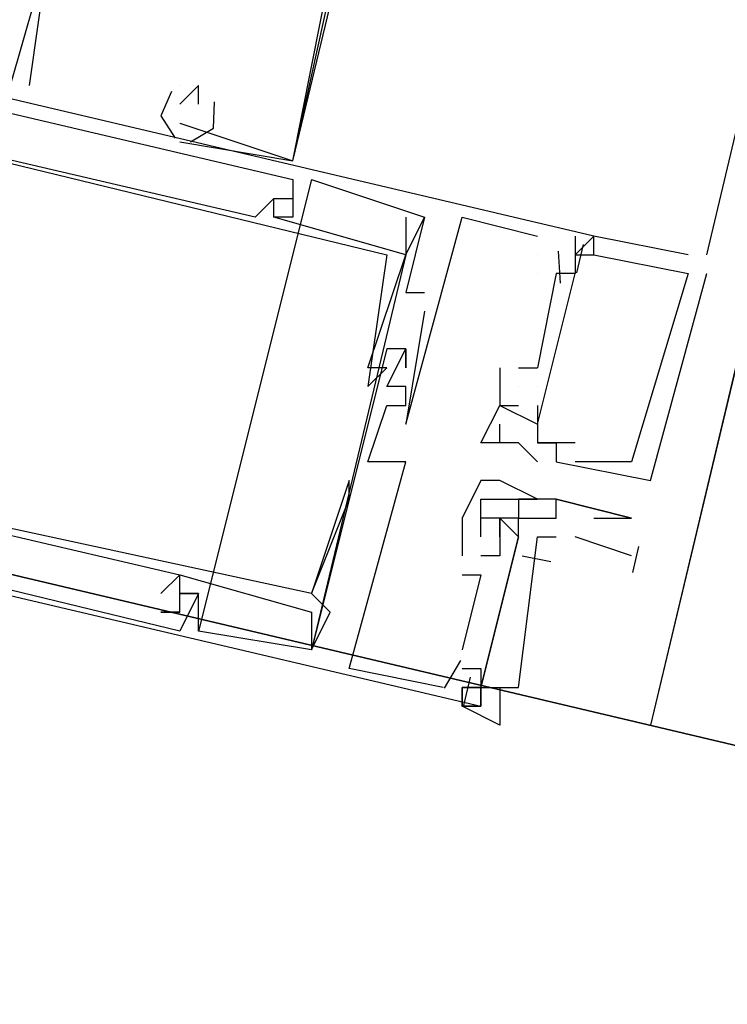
# Model space of a CAD drawing. Header units: feet. Extents: x -79 to 198, y -22 to 181.
# Tile 216 of 256: x 129.593 to 130.094, y 110.22 to 110.918. Entities that reach past the tile are written whole.
import ezdxf

# ---------------------------------------------------------------- set-up
doc = ezdxf.new("R2010")
doc.units = ezdxf.units.FT
doc.layers.add('A-LINEA', color=7, linetype='CONTINUOUS')
doc.layers.add('A-MURO-CONCRETO', color=8, linetype='CONTINUOUS')

msp = doc.modelspace()

# ---------------------------------------------------------------- linework, layer by layer
at = {"layer": 'A-LINEA'}
for p, q in [((133.8267, 126.3511), (130.04, 110.4178)), ((130.08, 110.7511), (131.7467, 117.8044)), ((129.6, 110.8711), (129.6, 110.8711)), ((129.6, 110.8711), (129.6, 110.8711)), ((129.6, 110.8711), (129.6, 110.8711)), ((129.7067, 110.8711), (129.7067, 110.8711)), ((129.7067, 110.8711), (129.7067, 110.8711)), ((129.7067, 110.8711), (129.7067, 110.8711)), ((129.7067, 110.8711), (129.7067, 110.8711)), ((129.7067, 110.8711), (129.7067, 110.8711)), ((129.7067, 110.8711), (129.7067, 110.8711)), ((129.72, 110.8711), (129.72, 110.8711)), ((129.72, 110.8711), (129.72, 110.8711)), ((129.72, 110.8711), (129.72, 110.8711)), ((129.7067, 110.8578), (129.7067, 110.8578)), ((129.7067, 110.8578), (129.7067, 110.8578)), ((129.7067, 110.8578), (129.7067, 110.8578)), ((129.72, 110.8578), (129.72, 110.8578)), ((129.72, 110.8578), (129.72, 110.8578)), ((129.72, 110.8578), (129.72, 110.8578)), ((129.7067, 110.8444), (129.7067, 110.8444)), ((129.7067, 110.8444), (129.7067, 110.8444)), ((129.7067, 110.8444), (129.7067, 110.8444)), ((129.7067, 110.8444), (129.7067, 110.8444)), ((129.7067, 110.8444), (129.7067, 110.8444)), ((129.7067, 110.8444), (129.7067, 110.8444)), ((129.7067, 110.8444), (129.7067, 110.8444)), ((129.7067, 110.8444), (129.7067, 110.8444)), ((129.7067, 110.8444), (129.7067, 110.8444)), ((129.7067, 110.8311), (129.7867, 110.8178)), ((129.7067, 110.8311), (129.7067, 110.8311)), ((129.7067, 110.8311), (129.7867, 110.8178)), ((129.7067, 110.8311), (129.7067, 110.8311)), ((129.7067, 110.8311), (129.7867, 110.8178)), ((129.7067, 110.8311), (129.7067, 110.8311)), ((129.7867, 110.8178), (129.7867, 110.8178)), ((129.7867, 110.8178), (129.7867, 110.8178)), ((129.7867, 110.8178), (129.7867, 110.8178)), ((129.7867, 110.8178), (129.7867, 110.8178)), ((129.7867, 110.8178), (129.7867, 110.8178)), ((129.7867, 110.8178), (129.7867, 110.8178)), ((129.8, 110.8044), (129.72, 110.4844)), ((129.8, 110.8044), (129.72, 110.4844)), ((129.8, 110.8044), (129.72, 110.4844)), ((129.7867, 110.8044), (129.7867, 110.8044)), ((129.7867, 110.8044), (129.7867, 110.8044)), ((129.7867, 110.8044), (129.7867, 110.8044)), ((129.7867, 110.8044), (129.7867, 110.8044)), ((129.7867, 110.8044), (129.7867, 110.8044)), ((129.7867, 110.8044), (129.7867, 110.8044)), ((129.8, 110.8044), (129.8, 110.8044)), ((129.8, 110.8044), (129.8, 110.8044)), ((129.8, 110.8044), (129.8, 110.8044)), ((129.7733, 110.7911), (129.7733, 110.7911)), ((129.7733, 110.7911), (129.7733, 110.7911)), ((129.7733, 110.7911), (129.7733, 110.7911)), ((129.7733, 110.7911), (129.7733, 110.7911)), ((129.7733, 110.7911), (129.7733, 110.7911)), ((129.7733, 110.7911), (129.7733, 110.7911)), ((129.7733, 110.7911), (129.7733, 110.7911)), ((129.7733, 110.7911), (129.7733, 110.7911)), ((129.7733, 110.7911), (129.7733, 110.7911)), ((129.7867, 110.7911), (129.7867, 110.7911)), ((129.7867, 110.7911), (129.7867, 110.7911)), ((129.7867, 110.7911), (129.7867, 110.7911)), ((129.76, 110.7778), (129.76, 110.7778)), ((129.76, 110.7778), (129.76, 110.7778)), ((129.76, 110.7778), (129.76, 110.7778)), ((129.7733, 110.7778), (129.7733, 110.7778)), ((129.7733, 110.7778), (129.7733, 110.7778)), ((129.7733, 110.7778), (129.7733, 110.7778)), ((129.7733, 110.7778), (129.7733, 110.7778)), ((129.7733, 110.7778), (129.7733, 110.7778)), ((129.7733, 110.7778), (129.7733, 110.7778)), ((129.7733, 110.7778), (129.7733, 110.7778)), ((129.7733, 110.7778), (129.7733, 110.7778)), ((129.7733, 110.7778), (129.7733, 110.7778)), ((129.7867, 110.7778), (129.7867, 110.7778)), ((129.7867, 110.7778), (129.7867, 110.7778)), ((129.7867, 110.7778), (129.7867, 110.7778)), ((129.7867, 110.7778), (129.7867, 110.7778)), ((129.7867, 110.7778), (129.7867, 110.7778)), ((129.7867, 110.7778), (129.7867, 110.7778)), ((129.8667, 110.7778), (129.8667, 110.7778)), ((129.8667, 110.7778), (129.8667, 110.7778)), ((129.8667, 110.7778), (129.8667, 110.7778)), ((129.8667, 110.7778), (129.8667, 110.7778)), ((129.8667, 110.7778), (129.8667, 110.7778)), ((129.8667, 110.7778), (129.8667, 110.7778)), ((129.88, 110.7778), (129.88, 110.7778)), ((129.88, 110.7778), (129.88, 110.7778)), ((129.88, 110.7778), (129.88, 110.7778)), ((129.88, 110.7778), (129.88, 110.7778)), ((129.88, 110.7778), (129.88, 110.7778)), ((129.88, 110.7778), (129.88, 110.7778)), ((129.9067, 110.7778), (129.9067, 110.7778)), ((129.9067, 110.7778), (129.9067, 110.7778)), ((129.9067, 110.7778), (129.9067, 110.7778)), ((129.96, 110.7644), (129.96, 110.7644)), ((129.96, 110.7644), (129.96, 110.7644)), ((129.96, 110.7644), (129.96, 110.7644)), ((129.9867, 110.7644), (129.9867, 110.7644)), ((129.9867, 110.7644), (129.9867, 110.7644)), ((129.9867, 110.7644), (129.9867, 110.7644)), ((130, 110.7644), (130, 110.7644)), ((130, 110.7644), (130, 110.7644)), ((130, 110.7644), (130, 110.7644)), ((130, 110.7644), (130, 110.7644)), ((130, 110.7644), (130, 110.7644)), ((130, 110.7644), (130, 110.7644)), ((129.9746, 110.7536), (129.9762, 110.7309)), ((129.9746, 110.7536), (129.9762, 110.7309)), ((129.9746, 110.7536), (129.9762, 110.7309)), ((129.9923, 110.7584), (129.9876, 110.7384)), ((129.9923, 110.7584), (129.9876, 110.7384)), ((129.9923, 110.7584), (129.9876, 110.7384)), ((129.8667, 110.7511), (129.8, 110.4711)), ((129.8667, 110.7511), (129.8, 110.4711)), ((129.8667, 110.7511), (129.8, 110.4711)), ((129.8533, 110.7511), (129.8533, 110.7511)), ((129.8533, 110.7511), (129.8533, 110.7511)), ((129.8533, 110.7511), (129.8533, 110.7511)), ((129.8667, 110.7511), (129.8667, 110.7511)), ((129.8667, 110.7511), (129.8667, 110.7511)), ((129.8667, 110.7511), (129.8667, 110.7511)), ((129.8667, 110.7511), (129.8667, 110.7511)), ((129.8667, 110.7511), (129.8667, 110.7511)), ((129.8667, 110.7511), (129.8667, 110.7511)), ((129.96, 110.7511), (129.96, 110.7511)), ((129.96, 110.7511), (129.96, 110.7511)), ((129.96, 110.7511), (129.96, 110.7511)), ((129.96, 110.7511), (129.96, 110.7511)), ((129.96, 110.7511), (129.96, 110.7511)), ((129.96, 110.7511), (129.96, 110.7511)), ((129.9733, 110.7511), (129.9733, 110.7511)), ((129.9733, 110.7511), (129.9733, 110.7511)), ((129.9733, 110.7511), (129.9733, 110.7511)), ((129.9733, 110.7511), (129.9733, 110.7511)), ((129.9733, 110.7511), (129.9733, 110.7511)), ((129.9733, 110.7511), (129.9733, 110.7511)), ((129.9867, 110.7511), (129.9867, 110.7511)), ((129.9867, 110.7511), (129.9867, 110.7511)), ((129.9867, 110.7511), (129.9867, 110.7511)), ((129.9867, 110.7511), (129.9867, 110.7511)), ((129.9867, 110.7511), (129.9867, 110.7511)), ((129.9867, 110.7511), (129.9867, 110.7511)), ((129.9867, 110.7511), (129.9867, 110.7511)), ((129.9867, 110.7511), (129.9867, 110.7511)), ((129.9867, 110.7511), (129.9867, 110.7511)), ((130, 110.7511), (130, 110.7511)), ((130, 110.7511), (130, 110.7511)), ((130, 110.7511), (130, 110.7511)), ((130, 110.7511), (130, 110.7511)), ((130, 110.7511), (130, 110.7511)), ((130, 110.7511), (130, 110.7511)), ((130.0667, 110.7511), (130.0667, 110.7511)), ((130.0667, 110.7511), (130.0667, 110.7511)), ((130.0667, 110.7511), (130.0667, 110.7511)), ((129.96, 110.7378), (129.96, 110.7378)), ((129.9733, 110.7378), (129.96, 110.6711)), ((129.96, 110.7378), (129.96, 110.7378)), ((129.9733, 110.7378), (129.96, 110.6711)), ((129.96, 110.7378), (129.96, 110.7378)), ((129.9733, 110.7378), (129.96, 110.6711)), ((129.9733, 110.7378), (129.9733, 110.7378)), ((129.9733, 110.7378), (129.9733, 110.7378)), ((129.9733, 110.7378), (129.9733, 110.7378)), ((129.9733, 110.7378), (129.9733, 110.7378)), ((129.9733, 110.7378), (129.9733, 110.7378)), ((129.9733, 110.7378), (129.9733, 110.7378)), ((129.9867, 110.7378), (129.9867, 110.7378)), ((129.9867, 110.7378), (129.9867, 110.7378)), ((129.9867, 110.7378), (129.9867, 110.7378)), ((129.9867, 110.7378), (129.9867, 110.7378)), ((129.9867, 110.7378), (129.9867, 110.7378)), ((129.9867, 110.7378), (129.9867, 110.7378)), ((130.0667, 110.7378), (130.0667, 110.7378)), ((130.0667, 110.7378), (130.0667, 110.7378)), ((130.0667, 110.7378), (130.0667, 110.7378)), ((130.0667, 110.7378), (130.0667, 110.7378)), ((130.0667, 110.7378), (130.0667, 110.7378)), ((130.0667, 110.7378), (130.0667, 110.7378)), ((130.08, 110.7378), (130.08, 110.7378)), ((130.08, 110.7378), (130.08, 110.7378)), ((130.08, 110.7378), (130.08, 110.7378)), ((129.8667, 110.7244), (129.8667, 110.7244)), ((129.8667, 110.7244), (129.8667, 110.7244)), ((129.8667, 110.7244), (129.8667, 110.7244)), ((129.88, 110.7244), (129.88, 110.7244)), ((129.88, 110.7244), (129.88, 110.7244)), ((129.88, 110.7244), (129.88, 110.7244)), ((129.88, 110.7111), (129.88, 110.7111)), ((129.88, 110.7111), (129.88, 110.7111)), ((129.88, 110.7111), (129.88, 110.7111)), ((129.8533, 110.6844), (129.8533, 110.6844)), ((129.8533, 110.6844), (129.8533, 110.6844)), ((129.8533, 110.6844), (129.8533, 110.6844)), ((129.8667, 110.6844), (129.8667, 110.6844)), ((129.8667, 110.6844), (129.8667, 110.6844)), ((129.8667, 110.6844), (129.8667, 110.6844)), ((129.8667, 110.6844), (129.8667, 110.6844)), ((129.8667, 110.6844), (129.8667, 110.6844)), ((129.8667, 110.6844), (129.8667, 110.6844)), ((129.84, 110.6711), (129.84, 110.6711)), ((129.84, 110.6711), (129.84, 110.6711)), ((129.84, 110.6711), (129.84, 110.6711)), ((129.8533, 110.6711), (129.8533, 110.6711)), ((129.8533, 110.6711), (129.8533, 110.6711)), ((129.8533, 110.6711), (129.8533, 110.6711)), ((129.8667, 110.6711), (129.8667, 110.6711)), ((129.8667, 110.6711), (129.8667, 110.6711)), ((129.8667, 110.6711), (129.8667, 110.6711)), ((129.9333, 110.6711), (129.9333, 110.6711)), ((129.9333, 110.6711), (129.9333, 110.6711)), ((129.9333, 110.6711), (129.9333, 110.6711)), ((129.9467, 110.6711), (129.9467, 110.6711)), ((129.9467, 110.6711), (129.96, 110.6711)), ((129.9467, 110.6711), (129.9467, 110.6711)), ((129.9467, 110.6711), (129.9467, 110.6711)), ((129.9467, 110.6711), (129.9467, 110.6711)), ((129.9467, 110.6711), (129.96, 110.6711)), ((129.9467, 110.6711), (129.9467, 110.6711)), ((129.9467, 110.6711), (129.9467, 110.6711)), ((129.9467, 110.6711), (129.9467, 110.6711)), ((129.9467, 110.6711), (129.96, 110.6711)), ((129.9467, 110.6711), (129.9467, 110.6711)), ((129.9467, 110.6711), (129.9467, 110.6711)), ((129.96, 110.6711), (129.96, 110.6711)), ((129.96, 110.6711), (129.96, 110.6711)), ((129.96, 110.6711), (129.96, 110.6711)), ((129.96, 110.6711), (129.96, 110.6711)), ((129.96, 110.6711), (129.96, 110.6711)), ((129.96, 110.6711), (129.96, 110.6711)), ((129.84, 110.6578), (129.84, 110.6578)), ((129.84, 110.6578), (129.84, 110.6578)), ((129.84, 110.6578), (129.84, 110.6578)), ((129.8533, 110.6578), (129.8533, 110.6578)), ((129.8533, 110.6578), (129.8533, 110.6578)), ((129.8533, 110.6578), (129.8533, 110.6578)), ((129.8667, 110.6578), (129.8667, 110.6578)), ((129.8667, 110.6578), (129.8667, 110.6578)), ((129.8667, 110.6578), (129.8667, 110.6578)), ((129.9467, 110.6578), (129.9467, 110.6578)), ((129.9467, 110.6578), (129.9467, 110.6578)), ((129.9467, 110.6578), (129.9467, 110.6578)), ((129.9467, 110.6578), (129.9467, 110.6578)), ((129.9467, 110.6578), (129.9467, 110.6578)), ((129.9467, 110.6578), (129.9467, 110.6578)), ((129.96, 110.6578), (129.96, 110.6578)), ((129.96, 110.6578), (129.96, 110.6578)), ((129.96, 110.6578), (129.96, 110.6578)), ((129.96, 110.6578), (129.96, 110.6578)), ((129.96, 110.6578), (129.96, 110.6578)), ((129.96, 110.6578), (129.96, 110.6578)), ((129.8533, 110.6444), (129.8533, 110.6444)), ((129.8533, 110.6444), (129.8533, 110.6444)), ((129.8533, 110.6444), (129.8533, 110.6444)), ((129.8667, 110.6444), (129.8667, 110.6444)), ((129.8667, 110.6444), (129.8667, 110.6444)), ((129.8667, 110.6444), (129.8667, 110.6444)), ((129.9333, 110.6444), (129.9333, 110.6444)), ((129.9333, 110.6444), (129.96, 110.6311)), ((129.9333, 110.6444), (129.9333, 110.6444)), ((129.9333, 110.6444), (129.9333, 110.6444)), ((129.9333, 110.6444), (129.9333, 110.6444)), ((129.9333, 110.6444), (129.96, 110.6311)), ((129.9333, 110.6444), (129.9333, 110.6444)), ((129.9333, 110.6444), (129.9333, 110.6444)), ((129.9333, 110.6444), (129.9333, 110.6444)), ((129.9333, 110.6444), (129.96, 110.6311)), ((129.9333, 110.6444), (129.9333, 110.6444)), ((129.9333, 110.6444), (129.9333, 110.6444)), ((129.9467, 110.6444), (129.9467, 110.6444)), ((129.9467, 110.6444), (129.9467, 110.6444)), ((129.9467, 110.6444), (129.9467, 110.6444)), ((129.9467, 110.6444), (129.9467, 110.6444)), ((129.9467, 110.6444), (129.9467, 110.6444)), ((129.9467, 110.6444), (129.9467, 110.6444)), ((129.9467, 110.6444), (129.9467, 110.6444)), ((129.9467, 110.6444), (129.9467, 110.6444)), ((129.9467, 110.6444), (129.9467, 110.6444)), ((129.96, 110.6444), (129.96, 110.6444)), ((129.96, 110.6444), (129.96, 110.6444)), ((129.96, 110.6444), (129.96, 110.6444)), ((129.96, 110.6444), (129.96, 110.6444)), ((129.96, 110.6444), (129.96, 110.6444)), ((129.96, 110.6444), (129.96, 110.6444)), ((129.8667, 110.6311), (129.8667, 110.6311)), ((129.8667, 110.6311), (129.8667, 110.6311)), ((129.8667, 110.6311), (129.8667, 110.6311)), ((129.9333, 110.6311), (129.9333, 110.6311)), ((129.9333, 110.6311), (129.9333, 110.6311)), ((129.9333, 110.6311), (129.9333, 110.6311)), ((129.96, 110.6311), (129.96, 110.6311)), ((129.96, 110.6311), (129.96, 110.6178)), ((129.96, 110.6311), (129.96, 110.6311)), ((129.96, 110.6311), (129.96, 110.6311)), ((129.96, 110.6311), (129.96, 110.6311)), ((129.96, 110.6311), (129.96, 110.6178)), ((129.96, 110.6311), (129.96, 110.6311)), ((129.96, 110.6311), (129.96, 110.6311)), ((129.96, 110.6311), (129.96, 110.6311)), ((129.96, 110.6311), (129.96, 110.6178)), ((129.96, 110.6311), (129.96, 110.6311)), ((129.96, 110.6311), (129.96, 110.6311)), ((129.92, 110.6178), (129.92, 110.6178)), ((129.92, 110.6178), (129.92, 110.6178)), ((129.92, 110.6178), (129.92, 110.6178)), ((129.9333, 110.6178), (129.9333, 110.6178)), ((129.9333, 110.6178), (129.9333, 110.6178)), ((129.9333, 110.6178), (129.9333, 110.6178)), ((129.9333, 110.6178), (129.9333, 110.6178)), ((129.9333, 110.6178), (129.9333, 110.6178)), ((129.9333, 110.6178), (129.9333, 110.6178)), ((129.9467, 110.6178), (129.96, 110.6044)), ((129.9467, 110.6178), (129.9467, 110.6178)), ((129.9467, 110.6178), (129.9467, 110.6178)), ((129.9467, 110.6178), (129.96, 110.6044)), ((129.9467, 110.6178), (129.9467, 110.6178)), ((129.9467, 110.6178), (129.9467, 110.6178)), ((129.9467, 110.6178), (129.96, 110.6044)), ((129.9467, 110.6178), (129.9467, 110.6178)), ((129.9467, 110.6178), (129.9467, 110.6178)), ((129.96, 110.6178), (129.96, 110.6178)), ((129.96, 110.6178), (129.96, 110.6178)), ((129.96, 110.6178), (129.96, 110.6178)), ((129.96, 110.6178), (129.96, 110.6178)), ((129.96, 110.6178), (129.96, 110.6178)), ((129.96, 110.6178), (129.96, 110.6178)), ((129.96, 110.6178), (129.96, 110.6178)), ((129.96, 110.6178), (129.96, 110.6178)), ((129.96, 110.6178), (129.96, 110.6178)), ((129.96, 110.6178), (129.96, 110.6178)), ((129.96, 110.6178), (129.96, 110.6178)), ((129.96, 110.6178), (129.96, 110.6178)), ((129.9733, 110.6178), (129.9733, 110.6178)), ((129.9733, 110.6178), (129.9733, 110.6178)), ((129.9733, 110.6178), (129.9733, 110.6178)), ((129.9867, 110.6178), (129.9867, 110.6178)), ((129.9867, 110.6178), (129.9867, 110.6178)), ((129.9867, 110.6178), (129.9867, 110.6178)), ((129.84, 110.6044), (129.84, 110.6044)), ((129.84, 110.6044), (129.84, 110.6044)), ((129.84, 110.6044), (129.84, 110.6044)), ((129.8533, 110.6044), (129.8533, 110.6044)), ((129.8533, 110.6044), (129.8533, 110.6044)), ((129.8533, 110.6044), (129.8533, 110.6044)), ((129.8667, 110.6044), (129.8667, 110.6044)), ((129.8667, 110.6044), (129.8667, 110.6044)), ((129.8667, 110.6044), (129.8667, 110.6044)), ((129.96, 110.6044), (129.96, 110.6044)), ((129.96, 110.6044), (129.96, 110.6044)), ((129.96, 110.6044), (129.96, 110.6044)), ((129.96, 110.6044), (129.96, 110.6044)), ((129.96, 110.6044), (129.96, 110.6044)), ((129.96, 110.6044), (129.96, 110.6044)), ((129.9733, 110.6044), (129.9733, 110.6044)), ((129.9733, 110.6044), (129.9733, 110.6044)), ((129.9733, 110.6044), (129.9733, 110.6044)), ((129.9867, 110.6044), (129.9867, 110.6044)), ((129.9867, 110.6044), (129.9867, 110.6044)), ((129.9867, 110.6044), (129.9867, 110.6044)), ((130.0267, 110.6044), (130.0267, 110.6044)), ((130.0267, 110.6044), (130.0267, 110.6044)), ((130.0267, 110.6044), (130.0267, 110.6044)), ((129.8267, 110.5911), (129.8267, 110.5911)), ((129.8267, 110.5911), (129.8267, 110.5911)), ((129.8267, 110.5911), (129.8267, 110.5911)), ((129.92, 110.5911), (129.92, 110.5911)), ((129.9333, 110.5911), (129.9333, 110.5911)), ((130.04, 110.5911), (130.04, 110.5911)), ((130.04, 110.5911), (130.04, 110.5911)), ((130.04, 110.5911), (130.04, 110.5911)), ((129.8267, 110.5778), (129.8267, 110.5778)), ((129.8267, 110.5778), (129.8267, 110.5778)), ((129.8267, 110.5778), (129.8267, 110.5778)), ((129.92, 110.5778), (129.92, 110.5778)), ((129.9467, 110.5778), (129.9467, 110.5778)), ((129.9467, 110.5778), (129.9467, 110.5778)), ((129.96, 110.5778), (129.96, 110.5778)), ((129.96, 110.5778), (129.96, 110.5778)), ((129.96, 110.5778), (129.96, 110.5778)), ((129.9733, 110.5778), (129.9733, 110.5778)), ((129.9733, 110.5778), (129.9733, 110.5778)), ((129.9733, 110.5778), (129.9733, 110.5778)), ((129.9067, 110.5644), (129.9067, 110.5644)), ((129.9067, 110.5644), (129.9067, 110.5378)), ((129.9067, 110.5644), (129.9067, 110.5644)), ((129.9067, 110.5644), (129.9067, 110.5378)), ((129.9067, 110.5644), (129.9067, 110.5644)), ((129.9067, 110.5644), (129.9067, 110.5378)), ((129.9067, 110.5644), (129.9067, 110.5644)), ((129.92, 110.5644), (129.92, 110.5644)), ((129.92, 110.5644), (129.92, 110.5644)), ((129.92, 110.5511), (129.92, 110.5644)), ((129.92, 110.5644), (129.92, 110.5644)), ((129.92, 110.5511), (129.92, 110.5644)), ((129.92, 110.5644), (129.92, 110.5644)), ((129.92, 110.5511), (129.92, 110.5644)), ((129.92, 110.5644), (129.92, 110.5644)), ((129.9333, 110.5644), (129.9333, 110.5644)), ((129.9333, 110.5644), (129.9333, 110.5644)), ((129.9333, 110.5644), (129.9333, 110.5644)), ((129.9333, 110.5644), (129.9333, 110.5644)), ((129.9333, 110.5644), (129.9333, 110.5644)), ((129.9467, 110.5644), (129.9467, 110.5644)), ((129.9467, 110.5644), (129.9467, 110.5644)), ((129.9733, 110.5644), (129.9733, 110.5644)), ((129.9733, 110.5644), (129.9733, 110.5644)), ((130, 110.5644), (130.0267, 110.5644)), ((130.0267, 110.5644), (130.0267, 110.5644)), ((129.92, 110.5511), (129.92, 110.5511)), ((129.92, 110.5511), (129.92, 110.5511)), ((129.92, 110.5511), (129.92, 110.5511)), ((129.9333, 110.5511), (129.9333, 110.5511)), ((129.9333, 110.5511), (129.9333, 110.5511)), ((129.9333, 110.5511), (129.9333, 110.5511)), ((129.9333, 110.5511), (129.9333, 110.5511)), ((129.9467, 110.5511), (129.9467, 110.5511)), ((129.9467, 110.5511), (129.9467, 110.5511)), ((129.9467, 110.5511), (129.9467, 110.5511)), ((129.9467, 110.5511), (129.9467, 110.5511)), ((129.9867, 110.5511), (129.9867, 110.5511)), ((130.0267, 110.5378), (129.9867, 110.5511)), ((130.0317, 110.5443), (130.0273, 110.526)), ((129.9067, 110.5378), (129.9067, 110.5378)), ((129.9067, 110.5378), (129.9067, 110.5378)), ((129.9067, 110.5378), (129.9067, 110.5378)), ((129.92, 110.5378), (129.92, 110.5378)), ((129.92, 110.5378), (129.92, 110.5378)), ((129.92, 110.5378), (129.92, 110.5378)), ((129.9333, 110.5378), (129.9333, 110.5378)), ((129.9333, 110.5378), (129.9333, 110.5378)), ((129.9333, 110.5378), (129.9333, 110.5378)), ((129.9695, 110.5336), (129.9492, 110.5375)), ((129.9695, 110.5336), (129.9492, 110.5375)), ((129.9695, 110.5336), (129.9492, 110.5375)), ((129.6933, 110.5111), (129.7067, 110.5244)), ((129.6933, 110.5111), (129.7067, 110.5244)), ((129.6933, 110.5111), (129.7067, 110.5244)), ((129.7067, 110.5244), (129.7067, 110.5244)), ((129.7067, 110.5244), (129.7067, 110.5244)), ((129.7067, 110.5244), (129.7067, 110.5244)), ((129.7067, 110.5244), (129.7067, 110.5244)), ((129.7067, 110.5244), (129.7067, 110.5244)), ((129.7067, 110.5244), (129.7067, 110.5244)), ((129.9067, 110.5244), (129.9067, 110.5244)), ((129.9067, 110.5244), (129.9067, 110.5244)), ((129.9067, 110.5244), (129.9067, 110.5244)), ((129.92, 110.5244), (129.92, 110.5244)), ((129.92, 110.5244), (129.92, 110.5244)), ((129.92, 110.5244), (129.92, 110.5244)), ((129.6933, 110.5111), (129.6933, 110.5111)), ((129.6933, 110.5111), (129.6933, 110.5111)), ((129.6933, 110.5111), (129.6933, 110.5111)), ((129.7067, 110.5111), (129.7067, 110.5111)), ((129.7067, 110.5111), (129.7067, 110.5111)), ((129.7067, 110.5111), (129.7067, 110.5111)), ((129.7067, 110.5111), (129.7067, 110.5111)), ((129.7067, 110.5111), (129.7067, 110.5111)), ((129.7067, 110.5111), (129.7067, 110.5111)), ((129.7067, 110.5111), (129.7067, 110.5111)), ((129.7067, 110.5111), (129.7067, 110.5111)), ((129.7067, 110.5111), (129.7067, 110.5111)), ((129.7067, 110.5111), (129.7067, 110.5111)), ((129.7067, 110.5111), (129.7067, 110.5111)), ((129.7067, 110.5111), (129.7067, 110.5111)), ((129.72, 110.5111), (129.72, 110.5111)), ((129.72, 110.5111), (129.72, 110.5111)), ((129.72, 110.5111), (129.72, 110.5111)), ((129.72, 110.5111), (129.72, 110.5111)), ((129.72, 110.5111), (129.72, 110.5111)), ((129.72, 110.5111), (129.72, 110.5111)), ((129.8, 110.5111), (129.8, 110.5111)), ((129.8, 110.5111), (129.8, 110.5111)), ((129.8, 110.5111), (129.8, 110.5111)), ((129.8, 110.5111), (129.8, 110.5111)), ((129.8, 110.5111), (129.8, 110.5111)), ((129.8, 110.5111), (129.8, 110.5111)), ((129.6933, 110.4978), (129.6933, 110.4978)), ((129.7067, 110.4978), (129.6933, 110.4978)), ((129.6933, 110.4978), (129.6933, 110.4978)), ((129.7067, 110.4978), (129.6933, 110.4978)), ((129.6933, 110.4978), (129.6933, 110.4978)), ((129.7067, 110.4978), (129.6933, 110.4978)), ((129.7067, 110.4978), (129.7067, 110.4978)), ((129.7067, 110.4978), (129.7067, 110.4978)), ((129.7067, 110.4978), (129.7067, 110.4978)), ((129.7067, 110.4978), (129.7067, 110.4978)), ((129.7067, 110.4978), (129.7067, 110.4978)), ((129.7067, 110.4978), (129.7067, 110.4978)), ((129.8, 110.4978), (129.8, 110.4978)), ((129.8, 110.4978), (129.8, 110.4978)), ((129.8, 110.4978), (129.8, 110.4978)), ((129.8133, 110.4978), (129.8133, 110.4978)), ((129.8133, 110.4978), (129.8133, 110.4978)), ((129.8133, 110.4978), (129.8133, 110.4978)), ((129.7067, 110.4844), (129.7067, 110.4844)), ((129.7067, 110.4844), (129.7067, 110.4844)), ((129.7067, 110.4844), (129.7067, 110.4844)), ((129.72, 110.4844), (129.72, 110.4844)), ((129.72, 110.4844), (129.72, 110.4844)), ((129.72, 110.4844), (129.72, 110.4844)), ((129.8, 110.4711), (129.8, 110.4711)), ((129.8, 110.4711), (129.8, 110.4711)), ((129.8, 110.4711), (129.8, 110.4711)), ((129.8, 110.4711), (129.8, 110.4711)), ((129.8, 110.4711), (129.8, 110.4711)), ((129.8, 110.4711), (129.8, 110.4711)), ((129.9067, 110.4711), (129.9067, 110.4711)), ((129.9067, 110.4711), (129.9067, 110.4711)), ((129.9067, 110.4711), (129.9067, 110.4711)), ((129.9055, 110.4635), (129.8939, 110.444)), ((129.9055, 110.4635), (129.8939, 110.444)), ((129.9055, 110.4635), (129.8939, 110.444)), ((129.8267, 110.4578), (129.8267, 110.4578)), ((129.8267, 110.4578), (129.8267, 110.4578)), ((129.8267, 110.4578), (129.8267, 110.4578)), ((129.9067, 110.4578), (129.9067, 110.4578)), ((129.9067, 110.4578), (129.9067, 110.4578)), ((129.9067, 110.4578), (129.9067, 110.4578)), ((129.9067, 110.4578), (129.9067, 110.4578)), ((129.9067, 110.4578), (129.9067, 110.4578)), ((129.9067, 110.4578), (129.9067, 110.4578)), ((129.9123, 110.4517), (129.9076, 110.4317)), ((129.9123, 110.4517), (129.9076, 110.4317)), ((129.9123, 110.4517), (129.9076, 110.4317)), ((129.92, 110.4578), (129.92, 110.4578)), ((129.92, 110.4578), (129.92, 110.4578)), ((129.92, 110.4578), (129.92, 110.4578)), ((129.8933, 110.4444), (129.8933, 110.4444)), ((129.8933, 110.4444), (129.8933, 110.4444)), ((129.8933, 110.4444), (129.8933, 110.4444)), ((129.9067, 110.4444), (129.9067, 110.4444)), ((129.9067, 110.4444), (129.9067, 110.4444)), ((129.9067, 110.4444), (129.9067, 110.4444)), ((129.9067, 110.4444), (129.9067, 110.4444)), ((129.9067, 110.4444), (129.9067, 110.4444)), ((129.9067, 110.4444), (129.9067, 110.4444)), ((129.92, 110.4444), (129.92, 110.4444)), ((129.92, 110.4444), (129.92, 110.4444)), ((129.92, 110.4444), (129.92, 110.4444)), ((129.92, 110.4444), (129.92, 110.4444)), ((129.92, 110.4444), (129.92, 110.4444)), ((129.92, 110.4444), (129.92, 110.4444)), ((129.9067, 110.4311), (129.9067, 110.4311)), ((129.9067, 110.4311), (129.9067, 110.4311)), ((129.9067, 110.4311), (129.9067, 110.4311)), ((129.92, 110.4311), (129.92, 110.4311)), ((129.92, 110.4311), (129.92, 110.4311)), ((129.92, 110.4311), (129.92, 110.4311)), ((129.92, 110.4311), (129.92, 110.4311)), ((129.92, 110.4311), (129.92, 110.4311)), ((129.92, 110.4311), (129.92, 110.4311))]:
    msp.add_line(p, q, dxfattribs=at)
for points in [[(124.3067, 145.1111), (120.72, 129.9644), (124.28, 129.1244), (124.16, 128.6311), (133.8267, 126.3511), (130.9867, 114.3778), (130.3867, 111.8711), (130.04, 110.4178), (135.96, 109.0178)], [(129.7867, 110.8178), (130.2133, 112.5911), (130.6, 114.2311)], [(121.4533, 109.3644), (122.1467, 112.2844), (135.96, 109.0178), (135.2667, 106.0978), (121.4533, 109.3644)], [(129.7867, 110.8178), (129.8133, 110.9511), (129.6, 111.0044), (129.6, 110.9911), (129.6133, 110.9911), (129.6, 110.9644), (129.6, 110.9778), (129.6, 110.9644), (129.6133, 110.9644), (129.5867, 110.8711), (129.5467, 110.8844), (129.5467, 110.9111), (129.5333, 110.9111), (129.5067, 110.9244), (129.48, 110.9244), (129.4667, 110.9378), (129.4667, 110.9111)], [(129.7867, 110.8178), (129.8133, 110.9511), (129.6, 111.0044), (129.6, 110.9911), (129.6133, 110.9911), (129.6, 110.9644), (129.6, 110.9778), (129.6, 110.9644), (129.6133, 110.9644), (129.5867, 110.8711), (129.5467, 110.8844), (129.5467, 110.9111), (129.5333, 110.9111), (129.5067, 110.9244), (129.48, 110.9244), (129.4667, 110.9378), (129.4667, 110.9111)], [(129.7867, 110.8178), (129.8133, 110.9511), (129.6, 111.0044), (129.6, 110.9911), (129.6133, 110.9911), (129.6, 110.9644), (129.6, 110.9778), (129.6, 110.9644), (129.6133, 110.9644), (129.5867, 110.8711), (129.5467, 110.8844), (129.5467, 110.9111), (129.5333, 110.9111), (129.5067, 110.9244), (129.48, 110.9244), (129.4667, 110.9378), (129.4667, 110.9111)], [(129.7067, 110.8444), (129.7867, 110.8178), (129.8133, 110.9378), (129.6133, 110.9911), (129.6133, 110.9644), (129.6133, 110.9644), (129.6, 110.8711)], [(129.7067, 110.8444), (129.7867, 110.8178), (129.8133, 110.9378), (129.6133, 110.9911), (129.6133, 110.9644), (129.6133, 110.9644), (129.6, 110.8711)], [(129.7067, 110.8444), (129.7867, 110.8178), (129.8133, 110.9378), (129.6133, 110.9911), (129.6133, 110.9644), (129.6133, 110.9644), (129.6, 110.8711)], [(130, 110.7511), (130, 110.7644), (129.32, 110.9244), (129.28, 110.7644), (129.2933, 110.7644)], [(130, 110.7511), (130, 110.7644), (129.32, 110.9244), (129.28, 110.7644), (129.2933, 110.7644)], [(130, 110.7511), (130, 110.7644), (129.32, 110.9244), (129.28, 110.7644), (129.2933, 110.7644)], [(129.3333, 110.9111), (129.7867, 110.8044), (129.7867, 110.7778)], [(129.3333, 110.9111), (129.7867, 110.8044), (129.7867, 110.7778)], [(129.3333, 110.9111), (129.7867, 110.8044), (129.7867, 110.7778)], [(129.7733, 110.7911), (129.76, 110.7778), (129.36, 110.8711), (129.36, 110.8844), (129.3333, 110.8978), (129.3467, 110.8978)], [(129.7733, 110.7911), (129.76, 110.7778), (129.36, 110.8711), (129.36, 110.8844), (129.3333, 110.8978), (129.3467, 110.8978)], [(129.7733, 110.7911), (129.76, 110.7778), (129.36, 110.8711), (129.36, 110.8844), (129.3333, 110.8978), (129.3467, 110.8978)], [(129.36, 110.8711), (129.8533, 110.7511), (129.84, 110.6578), (129.84, 110.6578), (129.8533, 110.6711), (129.84, 110.6711), (129.8667, 110.7511), (129.88, 110.7778)], [(129.36, 110.8711), (129.8533, 110.7511), (129.84, 110.6578), (129.84, 110.6578), (129.8533, 110.6711), (129.84, 110.6711), (129.8667, 110.7511), (129.88, 110.7778)], [(129.36, 110.8711), (129.8533, 110.7511), (129.84, 110.6578), (129.84, 110.6578), (129.8533, 110.6711), (129.84, 110.6711), (129.8667, 110.7511), (129.88, 110.7778)], [(129.72, 110.8578), (129.72, 110.8711), (129.7067, 110.8578), (129.7067, 110.8578)], [(129.72, 110.8578), (129.72, 110.8711), (129.7067, 110.8578), (129.7067, 110.8578)], [(129.72, 110.8578), (129.72, 110.8711), (129.7067, 110.8578), (129.7067, 110.8578)], [(129.7009, 110.8668), (129.6934, 110.8496), (129.7035, 110.8337)], [(129.7009, 110.8668), (129.6934, 110.8496), (129.7035, 110.8337)], [(129.7009, 110.8668), (129.6934, 110.8496), (129.7035, 110.8337)], [(129.7144, 110.8311), (129.7305, 110.8408), (129.7314, 110.8596)], [(129.7144, 110.8311), (129.7305, 110.8408), (129.7314, 110.8596)], [(129.7144, 110.8311), (129.7305, 110.8408), (129.7314, 110.8596)], [(129.3333, 110.8178), (129.32, 110.8178), (129.2933, 110.7378), (129.28, 110.7378), (129.24, 110.5911), (129.92, 110.4311)], [(129.3333, 110.8178), (129.32, 110.8178), (129.2933, 110.7378), (129.28, 110.7378), (129.24, 110.5911), (129.92, 110.4311)], [(129.3333, 110.8178), (129.32, 110.8178), (129.2933, 110.7378), (129.28, 110.7378), (129.24, 110.5911), (129.92, 110.4311)], [(129.7867, 110.8044), (129.7867, 110.7778), (129.7733, 110.7778), (129.7733, 110.7911)], [(129.7867, 110.8044), (129.7867, 110.7778), (129.7733, 110.7778), (129.7733, 110.7911)], [(129.7867, 110.8044), (129.7867, 110.7778), (129.7733, 110.7778), (129.7733, 110.7911)], [(129.8, 110.8044), (129.88, 110.7778), (129.8667, 110.7244), (129.88, 110.7244)], [(129.8, 110.8044), (129.88, 110.7778), (129.8667, 110.7244), (129.88, 110.7244)], [(129.8, 110.8044), (129.88, 110.7778), (129.8667, 110.7244), (129.88, 110.7244)], [(129.8667, 110.7778), (129.8667, 110.7511), (129.7733, 110.7778), (129.7733, 110.7911), (129.7867, 110.7911)], [(129.8667, 110.7778), (129.8667, 110.7511), (129.7733, 110.7778), (129.7733, 110.7911), (129.7867, 110.7911)], [(129.8667, 110.7778), (129.8667, 110.7511), (129.7733, 110.7778), (129.7733, 110.7911), (129.7867, 110.7911)], [(129.88, 110.7111), (129.8667, 110.6311), (129.9067, 110.7778), (129.96, 110.7644)], [(129.88, 110.7111), (129.8667, 110.6311), (129.9067, 110.7778), (129.96, 110.7644)], [(129.88, 110.7111), (129.8667, 110.6311), (129.9067, 110.7778), (129.96, 110.7644)], [(129.9867, 110.7644), (129.9867, 110.7644), (129.9867, 110.7511)], [(130.0667, 110.7511), (130, 110.7644), (129.9867, 110.7511), (130, 110.7511), (130.0667, 110.7378), (130.0667, 110.7378), (130.0267, 110.6044), (130.0267, 110.6044), (129.9867, 110.6044)], [(129.9867, 110.7644), (129.9867, 110.7644), (129.9867, 110.7511)], [(130.0667, 110.7511), (130, 110.7644), (129.9867, 110.7511), (130, 110.7511), (130.0667, 110.7378), (130.0667, 110.7378), (130.0267, 110.6044), (130.0267, 110.6044), (129.9867, 110.6044)], [(129.9867, 110.7644), (129.9867, 110.7644), (129.9867, 110.7511)], [(130.0667, 110.7511), (130, 110.7644), (129.9867, 110.7511), (130, 110.7511), (130.0667, 110.7378), (130.0667, 110.7378), (130.0267, 110.6044), (130.0267, 110.6044), (129.9867, 110.6044)], [(129.9867, 110.7511), (129.9867, 110.7378), (129.9733, 110.7378)], [(129.9867, 110.7511), (129.9867, 110.7378), (129.9733, 110.7378)], [(129.9867, 110.7511), (129.9867, 110.7378), (129.9733, 110.7378)], [(129.96, 110.6444), (129.96, 110.6444), (129.96, 110.6311), (129.9867, 110.7378)], [(129.96, 110.6178), (129.9733, 110.6178), (129.9733, 110.6044), (130.04, 110.5911), (130.08, 110.7378)], [(129.96, 110.6444), (129.96, 110.6444), (129.96, 110.6311), (129.9867, 110.7378)], [(129.96, 110.6178), (129.9733, 110.6178), (129.9733, 110.6044), (130.04, 110.5911), (130.08, 110.7378)], [(129.96, 110.6444), (129.96, 110.6444), (129.96, 110.6311), (129.9867, 110.7378)], [(129.96, 110.6178), (129.9733, 110.6178), (129.9733, 110.6044), (130.04, 110.5911), (130.08, 110.7378)], [(129.8933, 110.4444), (129.8267, 110.4578), (129.8667, 110.6044), (129.8533, 110.6044), (129.84, 110.6044), (129.8533, 110.6444), (129.8667, 110.6444), (129.8667, 110.6578), (129.8533, 110.6578), (129.8667, 110.6844), (129.8667, 110.6711), (129.8667, 110.6844), (129.8533, 110.6844), (129.8, 110.4711), (129.72, 110.4844), (129.72, 110.5111), (129.7067, 110.5111), (129.72, 110.5111), (129.7067, 110.4844)], [(129.8933, 110.4444), (129.8267, 110.4578), (129.8667, 110.6044), (129.8533, 110.6044), (129.84, 110.6044), (129.8533, 110.6444), (129.8667, 110.6444), (129.8667, 110.6578), (129.8533, 110.6578), (129.8667, 110.6844), (129.8667, 110.6711), (129.8667, 110.6844), (129.8533, 110.6844), (129.8, 110.4711), (129.72, 110.4844), (129.72, 110.5111), (129.7067, 110.5111), (129.72, 110.5111), (129.7067, 110.4844)], [(129.8933, 110.4444), (129.8267, 110.4578), (129.8667, 110.6044), (129.8533, 110.6044), (129.84, 110.6044), (129.8533, 110.6444), (129.8667, 110.6444), (129.8667, 110.6578), (129.8533, 110.6578), (129.8667, 110.6844), (129.8667, 110.6711), (129.8667, 110.6844), (129.8533, 110.6844), (129.8, 110.4711), (129.72, 110.4844), (129.72, 110.5111), (129.7067, 110.5111), (129.72, 110.5111), (129.7067, 110.4844)], [(129.9333, 110.6711), (129.9333, 110.6444), (129.9467, 110.6444)], [(129.9333, 110.6711), (129.9333, 110.6444), (129.9467, 110.6444)], [(129.9333, 110.6711), (129.9333, 110.6444), (129.9467, 110.6444)], [(129.9333, 110.6178), (129.92, 110.6178), (129.9333, 110.6444), (129.9333, 110.6444), (129.9333, 110.6444), (129.9333, 110.6444), (129.9333, 110.6444)], [(129.9333, 110.6178), (129.92, 110.6178), (129.9333, 110.6444), (129.9333, 110.6444), (129.9333, 110.6444), (129.9333, 110.6444), (129.9333, 110.6444)], [(129.9333, 110.6178), (129.92, 110.6178), (129.9333, 110.6444), (129.9333, 110.6444), (129.9333, 110.6444), (129.9333, 110.6444), (129.9333, 110.6444)], [(129.96, 110.6444), (129.96, 110.6444), (129.96, 110.6444), (129.96, 110.6311), (129.96, 110.6178), (129.96, 110.6178)], [(129.96, 110.6444), (129.96, 110.6444), (129.96, 110.6444), (129.96, 110.6311), (129.96, 110.6178), (129.96, 110.6178)], [(129.96, 110.6444), (129.96, 110.6444), (129.96, 110.6444), (129.96, 110.6311), (129.96, 110.6178), (129.96, 110.6178)], [(129.9467, 110.6178), (129.9333, 110.6178), (129.9333, 110.6311)], [(129.9467, 110.6178), (129.9333, 110.6178), (129.9333, 110.6311)], [(129.9467, 110.6178), (129.9333, 110.6178), (129.9333, 110.6311)], [(129.7067, 110.4844), (129.2667, 110.5911), (129.2667, 110.6178), (129.28, 110.6044), (129.28, 110.6178), (129.2667, 110.6178)], [(129.7067, 110.4844), (129.2667, 110.5911), (129.2667, 110.6178), (129.28, 110.6044), (129.28, 110.6178), (129.2667, 110.6178)], [(129.7067, 110.4844), (129.2667, 110.5911), (129.2667, 110.6178), (129.28, 110.6044), (129.28, 110.6178), (129.2667, 110.6178)], [(129.8, 110.4978), (129.8, 110.4711), (129.8133, 110.4978), (129.8, 110.5111), (129.8267, 110.5778), (129.8267, 110.5911), (129.8267, 110.5911), (129.8, 110.5111), (129.3067, 110.6178)], [(129.3067, 110.6178), (129.7067, 110.5244), (129.6933, 110.5111)], [(129.8, 110.4978), (129.8, 110.4711), (129.8133, 110.4978), (129.8, 110.5111), (129.8267, 110.5778), (129.8267, 110.5911), (129.8267, 110.5911), (129.8, 110.5111), (129.3067, 110.6178)], [(129.3067, 110.6178), (129.7067, 110.5244), (129.6933, 110.5111)], [(129.8, 110.4978), (129.8, 110.4711), (129.8133, 110.4978), (129.8, 110.5111), (129.8267, 110.5778), (129.8267, 110.5911), (129.8267, 110.5911), (129.8, 110.5111), (129.3067, 110.6178)], [(129.3067, 110.6178), (129.7067, 110.5244), (129.6933, 110.5111)], [(129.9867, 110.6178), (129.9867, 110.6178), (129.9867, 110.6178), (129.9867, 110.6178), (129.96, 110.6178)], [(129.9867, 110.6178), (129.9867, 110.6178), (129.9867, 110.6178), (129.9867, 110.6178), (129.96, 110.6178)], [(129.9867, 110.6178), (129.9867, 110.6178), (129.9867, 110.6178), (129.9867, 110.6178), (129.96, 110.6178)], [(129.9733, 110.5778), (130.0267, 110.5644), (130.0267, 110.5644), (129.9733, 110.5778), (129.96, 110.5778), (129.9467, 110.5778), (129.96, 110.5778), (129.9333, 110.5911), (129.92, 110.5911), (129.9067, 110.5644)], [(129.9467, 110.5644), (129.92, 110.5644), (129.92, 110.5778), (129.9467, 110.5778), (129.9467, 110.5644), (129.9733, 110.5644), (129.9733, 110.5644), (129.9733, 110.5778)], [(129.9067, 110.4578), (129.92, 110.4578), (129.92, 110.4444), (129.9467, 110.5511), (129.9333, 110.5644), (129.9333, 110.5511), (129.9333, 110.5378), (129.92, 110.5378)], [(129.9067, 110.4578), (129.92, 110.4578), (129.92, 110.4444), (129.9467, 110.5511), (129.9333, 110.5644), (129.9333, 110.5511), (129.9333, 110.5378), (129.92, 110.5378)], [(129.9067, 110.4578), (129.92, 110.4578), (129.92, 110.4444), (129.9467, 110.5511), (129.9333, 110.5644), (129.9333, 110.5511), (129.9333, 110.5378), (129.92, 110.5378)], [(129.9333, 110.5644), (129.92, 110.5644), (129.92, 110.5644), (129.92, 110.5644), (129.92, 110.5644), (129.92, 110.5644)], [(129.9333, 110.5511), (129.9333, 110.5511), (129.9333, 110.5511), (129.9333, 110.5644), (129.9467, 110.5511), (129.9467, 110.5644), (129.9467, 110.5644), (129.9467, 110.5644)], [(129.9467, 110.5511), (129.92, 110.4444), (129.9467, 110.4444), (129.96, 110.5511), (129.9733, 110.5511)], [(129.9467, 110.5511), (129.92, 110.4444), (129.9467, 110.4444), (129.96, 110.5511), (129.9733, 110.5511)], [(129.9467, 110.5511), (129.92, 110.4444), (129.9467, 110.4444), (129.96, 110.5511), (129.9733, 110.5511)], [(129.6933, 110.4978), (129.7067, 110.4978), (129.7067, 110.5111), (129.7067, 110.5244), (129.8, 110.4978)], [(129.6933, 110.4978), (129.7067, 110.4978), (129.7067, 110.5111), (129.7067, 110.5244), (129.8, 110.4978)], [(129.6933, 110.4978), (129.7067, 110.4978), (129.7067, 110.5111), (129.7067, 110.5244), (129.8, 110.4978)], [(129.9067, 110.5244), (129.92, 110.5244), (129.9067, 110.4711)], [(129.9067, 110.5244), (129.92, 110.5244), (129.9067, 110.4711)], [(129.9067, 110.5244), (129.92, 110.5244), (129.9067, 110.4711)], [(129.92, 110.4311), (129.92, 110.4444), (129.9067, 110.4444), (129.9067, 110.4311), (129.9067, 110.4444), (129.92, 110.4444), (129.9333, 110.4444), (129.9333, 110.4178), (129.9067, 110.4311), (129.92, 110.4311)], [(129.92, 110.4444), (129.92, 110.4444), (129.92, 110.4311), (129.9067, 110.4311)], [(129.92, 110.4444), (129.92, 110.4444), (129.92, 110.4311), (129.9067, 110.4311)], [(129.92, 110.4444), (129.92, 110.4444), (129.92, 110.4311), (129.9067, 110.4311)]]:
    msp.add_lwpolyline(points, dxfattribs=at)
at = {"layer": 'A-MURO-CONCRETO'}
msp.add_lwpolyline([(122.1467, 112.2844), (134.4933, 109.3644), (121.4533, 109.3644), (122.1467, 112.2844), (122.1467, 112.2844)], dxfattribs=at)

doc.saveas('drawing.dxf')
